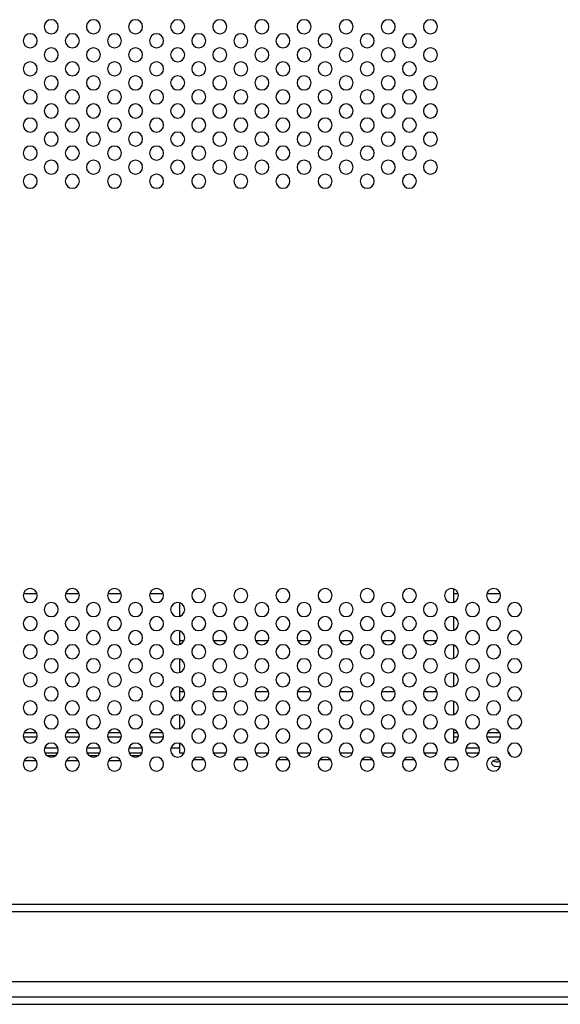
# Model space of a CAD drawing. Header units: millimetres. Extents: x 0 to 1118, y 0 to 864.
# Tile 70 of 256: x 790 to 806, y 350 to 378. Entities that reach past the tile are written whole.
import ezdxf

# ---------------------------------------------------------------- set-up
doc = ezdxf.new("R2010")
doc.units = ezdxf.units.MM

msp = doc.modelspace()

# ---------------------------------------------------------------- linework, layer by layer
at = {"color": 8, "linetype": 'Continuous', "lineweight": 25}
for p, q in [((790.7203, 361.757), (790.3334, 361.757)), ((791.9203, 361.757), (791.5334, 361.757)), ((793.1203, 361.757), (792.7334, 361.757)), ((794.3203, 361.757), (793.9334, 361.757)), ((802.7203, 361.757), (802.5888, 361.757)), ((803.9203, 361.757), (803.5334, 361.757)), ((794.9073, 360.4201), (794.7848, 360.4201)), ((796.1073, 360.4201), (795.7463, 360.4201)), ((797.3073, 360.4201), (796.9463, 360.4201)), ((798.5073, 360.4201), (798.1463, 360.4201)), ((799.7073, 360.4201), (799.3463, 360.4201)), ((800.9073, 360.4201), (800.5463, 360.4201)), ((802.1073, 360.4201), (801.7463, 360.4201)), ((794.7848, 358.9776), (794.9137, 358.9776)), ((795.74, 358.9776), (796.1137, 358.9776)), ((796.94, 358.9776), (797.3137, 358.9776)), ((798.14, 358.9776), (798.5137, 358.9776)), ((799.34, 358.9776), (799.7137, 358.9776)), ((800.54, 358.9776), (800.9137, 358.9776)), ((801.74, 358.9776), (802.1137, 358.9776)), ((790.3541, 357.807), (790.6996, 357.807)), ((791.5541, 357.807), (791.8996, 357.807)), ((792.7541, 357.807), (793.0996, 357.807)), ((793.9541, 357.807), (794.2996, 357.807)), ((802.5888, 357.807), (802.6996, 357.807)), ((803.5541, 357.807), (803.8996, 357.807)), ((790.7247, 357.6772), (790.3289, 357.6772)), ((791.9247, 357.6772), (791.5289, 357.6772)), ((793.1247, 357.6772), (792.7289, 357.6772)), ((794.3247, 357.6772), (793.9289, 357.6772)), ((802.7247, 357.6772), (802.5888, 357.6772)), ((803.9247, 357.6772), (803.5289, 357.6772))]:
    msp.add_line(p, q, dxfattribs=at)
at = {"color": 7, "linetype": 'Continuous', "lineweight": 25}
for p, q in [((802.5888, 361.8964), (802.5888, 361.5161)), ((794.7848, 361.1148), (794.7848, 361.4976)), ((802.5888, 361.0964), (802.5888, 360.7161)), ((794.7848, 360.4201), (794.7848, 360.6976)), ((794.7848, 360.3148), (794.7848, 360.4201)), ((802.5888, 360.2964), (802.5888, 359.9161)), ((794.7848, 359.5148), (794.7848, 359.8976)), ((802.5888, 359.4964), (802.5888, 359.1161)), ((794.7848, 358.9776), (794.7848, 359.0976)), ((794.7848, 358.7148), (794.7848, 358.9776)), ((802.5888, 358.6964), (802.5888, 358.3161)), ((794.7848, 357.9148), (794.7848, 358.2976)), ((802.5888, 357.8964), (802.5888, 357.5161)), ((791.3202, 357.3572), (790.9334, 357.3572)), ((792.5202, 357.3572), (792.1334, 357.3572)), ((793.7202, 357.3572), (793.3334, 357.3572)), ((794.7848, 357.3572), (794.5334, 357.3572)), ((794.7848, 357.2158), (794.7848, 357.4976)), ((803.3202, 357.3572), (802.9334, 357.3572)), ((790.7015, 357.0037), (790.3522, 357.0037)), ((791.3052, 357.2158), (790.9485, 357.2158)), ((791.2453, 357.1451), (791.0084, 357.1451)), ((791.9015, 357.0037), (791.5522, 357.0037)), ((792.5052, 357.2158), (792.1485, 357.2158)), ((792.4453, 357.1451), (792.2084, 357.1451)), ((793.1015, 357.0037), (792.7522, 357.0037)), ((793.7052, 357.2158), (793.3485, 357.2158)), ((793.6368, 357.1451), (793.4084, 357.1451)), ((793.6368, 357.1451), (793.6368, 357.1392)), ((794.9052, 357.2158), (794.7848, 357.2158)), ((795.4824, 357.0319), (795.1713, 357.0319)), ((796.1052, 357.2158), (795.7485, 357.2158)), ((796.6824, 357.0319), (796.3713, 357.0319)), ((797.3052, 357.2158), (796.9485, 357.2158)), ((797.8824, 357.0319), (797.5713, 357.0319)), ((798.5052, 357.2158), (798.1485, 357.2158)), ((799.0824, 357.0319), (798.7713, 357.0319)), ((799.7052, 357.2158), (799.3485, 357.2158)), ((800.2824, 357.0319), (799.9713, 357.0319)), ((800.9052, 357.2158), (800.5485, 357.2158)), ((801.4824, 357.0319), (801.1713, 357.0319)), ((802.1052, 357.2158), (801.7485, 357.2158)), ((802.6824, 357.0319), (802.3713, 357.0319)), ((803.3052, 357.2158), (802.9485, 357.2158)), ((869.4268, 352.9062), (744.0268, 352.9062)), ((744.0268, 352.7062), (869.4268, 352.7062)), ((869.0268, 350.7062), (744.4268, 350.7062)), ((910.7268, 350.265), (702.7268, 350.265)), ((702.7268, 350.065), (910.7268, 350.065))]:
    msp.add_line(p, q, dxfattribs=at)
at = {"color": 7, "linetype": 'Continuous', "lineweight": 25, "flags": 128}
for points in [[(803.6768, 356.9329), (803.6883, 356.9735), (803.7208, 357.0079), (803.7694, 357.0309), (803.8268, 357.039), (803.8829, 357.0313)], [(803.9185, 356.849), (803.8842, 356.8349), (803.8268, 356.8269), (803.7694, 356.8349), (803.7208, 356.8579), (803.6883, 356.8923), (803.6768, 356.9329)]]:
    msp.add_lwpolyline(points, dxfattribs=at)
at = {"color": 7, "linetype": 'Continuous', "lineweight": 25}
for centre, radius, start, end in [((791.1268, 377.9062), 0.2, 0, 180), ((792.3268, 377.9062), 0.2, 0, 180), ((793.5268, 377.9062), 0.2, 0, 180), ((794.7268, 377.9062), 0.2, 0, 180), ((795.9268, 377.9062), 0.2, 0, 180), ((797.1268, 377.9062), 0.2, 0, 180), ((798.3268, 377.9062), 0.2, 0, 180), ((799.5268, 377.9062), 0.2, 0, 180), ((800.7268, 377.9062), 0.2, 0, 180), ((801.9268, 377.9062), 0.2, 0, 180), ((791.1268, 377.9062), 0.2, 180, 0), ((792.3268, 377.9062), 0.2, 180, 0), ((793.5268, 377.9062), 0.2, 180, 0), ((794.7268, 377.9062), 0.2, 180, 0), ((795.9268, 377.9062), 0.2, 180, 0), ((797.1268, 377.9062), 0.2, 180, 0), ((798.3268, 377.9062), 0.2, 180, 0), ((799.5268, 377.9062), 0.2, 180, 0), ((800.7268, 377.9062), 0.2, 180, 0), ((801.9268, 377.9062), 0.2, 180, 0), ((790.5268, 377.5062), 0.2, 0, 180), ((790.5268, 377.5062), 0.2, 180, 0), ((791.7268, 377.5062), 0.2, 0, 180), ((791.7268, 377.5062), 0.2, 180, 0), ((792.9268, 377.5062), 0.2, 0, 180), ((792.9268, 377.5062), 0.2, 180, 0), ((794.1268, 377.5062), 0.2, 0, 180), ((794.1268, 377.5062), 0.2, 180, 0), ((795.3268, 377.5062), 0.2, 0, 180), ((795.3268, 377.5062), 0.2, 180, 0), ((796.5268, 377.5062), 0.2, 0, 180), ((796.5268, 377.5062), 0.2, 180, 0), ((797.7268, 377.5062), 0.2, 0, 180), ((797.7268, 377.5062), 0.2, 180, 0), ((798.9268, 377.5062), 0.2, 0, 180), ((798.9268, 377.5062), 0.2, 180, 0), ((800.1268, 377.5062), 0.2, 0, 180), ((800.1268, 377.5062), 0.2, 180, 0), ((801.3268, 377.5062), 0.2, 0, 180), ((801.3268, 377.5062), 0.2, 180, 0), ((791.1268, 377.1062), 0.2, 0, 180), ((792.3268, 377.1062), 0.2, 0, 180), ((793.5268, 377.1062), 0.2, 0, 180), ((794.7268, 377.1062), 0.2, 0, 180), ((795.9268, 377.1062), 0.2, 0, 180), ((797.1268, 377.1062), 0.2, 0, 180), ((798.3268, 377.1062), 0.2, 0, 180), ((799.5268, 377.1062), 0.2, 0, 180), ((800.7268, 377.1062), 0.2, 0, 180), ((801.9268, 377.1062), 0.2, 0, 180), ((790.5268, 376.7062), 0.2, 0, 180), ((791.1268, 377.1062), 0.2, 180, 0), ((791.7268, 376.7062), 0.2, 0, 180), ((792.3268, 377.1062), 0.2, 180, 0), ((792.9268, 376.7062), 0.2, 0, 180), ((793.5268, 377.1062), 0.2, 180, 0), ((794.1268, 376.7062), 0.2, 0, 180), ((794.7268, 377.1062), 0.2, 180, 0), ((795.3268, 376.7062), 0.2, 0, 180), ((795.9268, 377.1062), 0.2, 180, 0), ((796.5268, 376.7062), 0.2, 0, 180), ((797.1268, 377.1062), 0.2, 180, 0), ((797.7268, 376.7062), 0.2, 0, 180), ((798.3268, 377.1062), 0.2, 180, 0), ((798.9268, 376.7062), 0.2, 0, 180), ((799.5268, 377.1062), 0.2, 180, 0), ((800.1268, 376.7062), 0.2, 0, 180), ((800.7268, 377.1062), 0.2, 180, 0), ((801.3268, 376.7062), 0.2, 0, 180), ((801.9268, 377.1062), 0.2, 180, 0), ((790.5268, 376.7062), 0.2, 180, 0), ((791.7268, 376.7062), 0.2, 180, 0), ((792.9268, 376.7062), 0.2, 180, 0), ((794.1268, 376.7062), 0.2, 180, 0), ((795.3268, 376.7062), 0.2, 180, 0), ((796.5268, 376.7062), 0.2, 180, 0), ((797.7268, 376.7062), 0.2, 180, 0), ((798.9268, 376.7062), 0.2, 180, 0), ((800.1268, 376.7062), 0.2, 180, 0), ((801.3268, 376.7062), 0.2, 180, 0), ((791.1268, 376.3062), 0.2, 0, 180), ((792.3268, 376.3062), 0.2, 0, 180), ((793.5268, 376.3062), 0.2, 0, 180), ((794.7268, 376.3062), 0.2, 0, 180), ((795.9268, 376.3062), 0.2, 0, 180), ((797.1268, 376.3062), 0.2, 0, 180), ((798.3268, 376.3062), 0.2, 0, 180), ((799.5268, 376.3062), 0.2, 0, 180), ((800.7268, 376.3062), 0.2, 0, 180), ((801.9268, 376.3062), 0.2, 0, 180), ((790.5268, 375.9062), 0.2, 0, 180), ((791.1268, 376.3062), 0.2, 180, 0), ((791.7268, 375.9062), 0.2, 0, 180), ((792.3268, 376.3062), 0.2, 180, 0), ((792.9268, 375.9062), 0.2, 0, 180), ((793.5268, 376.3062), 0.2, 180, 0), ((794.1268, 375.9062), 0.2, 0, 180), ((794.7268, 376.3062), 0.2, 180, 0), ((795.3268, 375.9062), 0.2, 0, 180), ((795.9268, 376.3062), 0.2, 180, 0), ((796.5268, 375.9062), 0.2, 0, 180), ((797.1268, 376.3062), 0.2, 180, 0), ((797.7268, 375.9062), 0.2, 0, 180), ((798.3268, 376.3062), 0.2, 180, 0), ((798.9268, 375.9062), 0.2, 0, 180), ((799.5268, 376.3062), 0.2, 180, 0), ((800.1268, 375.9062), 0.2, 0, 180), ((800.7268, 376.3062), 0.2, 180, 0), ((801.3268, 375.9062), 0.2, 0, 180), ((801.9268, 376.3062), 0.2, 180, 0), ((790.5268, 375.9062), 0.2, 180, 0), ((791.7268, 375.9062), 0.2, 180, 0), ((792.9268, 375.9062), 0.2, 180, 0), ((794.1268, 375.9062), 0.2, 180, 0), ((795.3268, 375.9062), 0.2, 180, 0), ((796.5268, 375.9062), 0.2, 180, 0), ((797.7268, 375.9062), 0.2, 180, 0), ((798.9268, 375.9062), 0.2, 180, 0), ((800.1268, 375.9062), 0.2, 180, 0), ((801.3268, 375.9062), 0.2, 180, 0), ((791.1268, 375.5062), 0.2, 0, 180), ((791.1268, 375.5062), 0.2, 180, 0), ((792.3268, 375.5062), 0.2, 0, 180), ((792.3268, 375.5062), 0.2, 180, 0), ((793.5268, 375.5062), 0.2, 0, 180), ((793.5268, 375.5062), 0.2, 180, 0), ((794.7268, 375.5062), 0.2, 0, 180), ((794.7268, 375.5062), 0.2, 180, 0), ((795.9268, 375.5062), 0.2, 0, 180), ((795.9268, 375.5062), 0.2, 180, 0), ((797.1268, 375.5062), 0.2, 0, 180), ((797.1268, 375.5062), 0.2, 180, 0), ((798.3268, 375.5062), 0.2, 0, 180), ((798.3268, 375.5062), 0.2, 180, 0), ((799.5268, 375.5062), 0.2, 0, 180), ((799.5268, 375.5062), 0.2, 180, 0), ((800.7268, 375.5062), 0.2, 0, 180), ((800.7268, 375.5062), 0.2, 180, 0), ((801.9268, 375.5062), 0.2, 0, 180), ((801.9268, 375.5062), 0.2, 180, 0), ((790.5268, 375.1062), 0.2, 0, 180), ((791.7268, 375.1062), 0.2, 0, 180), ((792.9268, 375.1062), 0.2, 0, 180), ((794.1268, 375.1062), 0.2, 0, 180), ((795.3268, 375.1062), 0.2, 0, 180), ((796.5268, 375.1062), 0.2, 0, 180), ((797.7268, 375.1062), 0.2, 0, 180), ((798.9268, 375.1062), 0.2, 0, 180), ((800.1268, 375.1062), 0.2, 0, 180), ((801.3268, 375.1062), 0.2, 0, 180), ((790.5268, 375.1062), 0.2, 180, 0), ((791.7268, 375.1062), 0.2, 180, 0), ((792.9268, 375.1062), 0.2, 180, 0), ((794.1268, 375.1062), 0.2, 180, 0), ((795.3268, 375.1062), 0.2, 180, 0), ((796.5268, 375.1062), 0.2, 180, 0), ((797.7268, 375.1062), 0.2, 180, 0), ((798.9268, 375.1062), 0.2, 180, 0), ((800.1268, 375.1062), 0.2, 180, 0), ((801.3268, 375.1062), 0.2, 180, 0), ((791.1268, 374.7062), 0.2, 0, 180), ((791.1268, 374.7062), 0.2, 180, 0), ((792.3268, 374.7062), 0.2, 0, 180), ((792.3268, 374.7062), 0.2, 180, 0), ((793.5268, 374.7062), 0.2, 0, 180), ((793.5268, 374.7062), 0.2, 180, 0), ((794.7268, 374.7062), 0.2, 0, 180), ((794.7268, 374.7062), 0.2, 180, 0), ((795.9268, 374.7062), 0.2, 0, 180), ((795.9268, 374.7062), 0.2, 180, 0), ((797.1268, 374.7062), 0.2, 0, 180), ((797.1268, 374.7062), 0.2, 180, 0), ((798.3268, 374.7062), 0.2, 0, 180), ((798.3268, 374.7062), 0.2, 180, 0), ((799.5268, 374.7062), 0.2, 0, 180), ((799.5268, 374.7062), 0.2, 180, 0), ((800.7268, 374.7062), 0.2, 0, 180), ((800.7268, 374.7062), 0.2, 180, 0), ((801.9268, 374.7062), 0.2, 0, 180), ((801.9268, 374.7062), 0.2, 180, 0), ((790.5268, 374.3062), 0.2, 0, 180), ((791.7268, 374.3062), 0.2, 0, 180), ((792.9268, 374.3062), 0.2, 0, 180), ((794.1268, 374.3062), 0.2, 0, 180), ((795.3268, 374.3062), 0.2, 0, 180), ((796.5268, 374.3062), 0.2, 0, 180), ((797.7268, 374.3062), 0.2, 0, 180), ((798.9268, 374.3062), 0.2, 0, 180), ((800.1268, 374.3062), 0.2, 0, 180), ((801.3268, 374.3062), 0.2, 0, 180), ((790.5268, 374.3062), 0.2, 180, 0), ((791.1268, 373.9062), 0.2, 0, 180), ((791.7268, 374.3062), 0.2, 180, 0), ((792.3268, 373.9062), 0.2, 0, 180), ((792.9268, 374.3062), 0.2, 180, 0), ((793.5268, 373.9062), 0.2, 0, 180), ((794.1268, 374.3062), 0.2, 180, 0), ((794.7268, 373.9062), 0.2, 0, 180), ((795.3268, 374.3062), 0.2, 180, 0), ((795.9268, 373.9062), 0.2, 0, 180), ((796.5268, 374.3062), 0.2, 180, 0), ((797.1268, 373.9062), 0.2, 0, 180), ((797.7268, 374.3062), 0.2, 180, 0), ((798.3268, 373.9062), 0.2, 0, 180), ((798.9268, 374.3062), 0.2, 180, 0), ((799.5268, 373.9062), 0.2, 0, 180), ((800.1268, 374.3062), 0.2, 180, 0), ((800.7268, 373.9062), 0.2, 0, 180), ((801.3268, 374.3062), 0.2, 180, 0), ((801.9268, 373.9062), 0.2, 0, 180), ((791.1268, 373.9062), 0.2, 180, 0), ((792.3268, 373.9062), 0.2, 180, 0), ((793.5268, 373.9062), 0.2, 180, 0), ((794.7268, 373.9062), 0.2, 180, 0), ((795.9268, 373.9062), 0.2, 180, 0), ((797.1268, 373.9062), 0.2, 180, 0), ((798.3268, 373.9062), 0.2, 180, 0), ((799.5268, 373.9062), 0.2, 180, 0), ((800.7268, 373.9062), 0.2, 180, 0), ((801.9268, 373.9062), 0.2, 180, 0), ((790.5268, 373.5062), 0.2, 0, 180), ((791.7268, 373.5062), 0.2, 0, 180), ((792.9268, 373.5062), 0.2, 0, 180), ((794.1268, 373.5062), 0.2, 0, 180), ((795.3268, 373.5062), 0.2, 0, 180), ((796.5268, 373.5062), 0.2, 0, 180), ((797.7268, 373.5062), 0.2, 0, 180), ((798.9268, 373.5062), 0.2, 0, 180), ((800.1268, 373.5062), 0.2, 0, 180), ((801.3268, 373.5062), 0.2, 0, 180), ((790.5268, 373.5062), 0.2, 180, 0), ((791.7268, 373.5062), 0.2, 180, 0), ((792.9268, 373.5062), 0.2, 180, 0), ((794.1268, 373.5062), 0.2, 180, 0), ((795.3268, 373.5062), 0.2, 180, 0), ((796.5268, 373.5062), 0.2, 180, 0), ((797.7268, 373.5062), 0.2, 180, 0), ((798.9268, 373.5062), 0.2, 180, 0), ((800.1268, 373.5062), 0.2, 180, 0), ((801.3268, 373.5062), 0.2, 180, 0), ((790.5268, 361.7062), 0.2, 0, 180), ((791.7268, 361.7062), 0.2, 0, 180), ((792.9268, 361.7062), 0.2, 0, 180), ((794.1268, 361.7062), 0.2, 0, 180), ((795.3268, 361.7062), 0.2, 0, 180), ((796.5268, 361.7062), 0.2, 0, 180), ((797.7268, 361.7062), 0.2, 0, 180), ((798.9268, 361.7062), 0.2, 0, 180), ((800.1268, 361.7062), 0.2, 0, 180), ((801.3268, 361.7062), 0.2, 0, 180), ((802.5268, 361.7062), 0.2, 0, 180), ((803.7268, 361.7062), 0.2, 0, 180), ((790.5268, 361.7062), 0.2, 180, 0), ((791.1268, 361.3062), 0.2, 0, 180), ((791.7268, 361.7062), 0.2, 180, 0), ((792.3268, 361.3062), 0.2, 0, 180), ((792.9268, 361.7062), 0.2, 180, 0), ((793.5268, 361.3062), 0.2, 0, 180), ((794.1268, 361.7062), 0.2, 180, 0), ((794.7268, 361.3062), 0.2, 0, 180), ((795.3268, 361.7062), 0.2, 180, 0), ((795.9268, 361.3062), 0.2, 0, 180), ((796.5268, 361.7062), 0.2, 180, 0), ((797.1268, 361.3062), 0.2, 0, 180), ((797.7268, 361.7062), 0.2, 180, 0), ((798.3268, 361.3062), 0.2, 0, 180), ((798.9268, 361.7062), 0.2, 180, 0), ((799.5268, 361.3062), 0.2, 0, 180), ((800.1268, 361.7062), 0.2, 180, 0), ((800.7268, 361.3062), 0.2, 0, 180), ((801.3268, 361.7062), 0.2, 180, 0), ((801.9268, 361.3062), 0.2, 0, 180), ((802.5268, 361.7062), 0.2, 180, 0), ((803.1268, 361.3062), 0.2, 0, 180), ((803.7268, 361.7062), 0.2, 180, 0), ((804.3268, 361.3062), 0.2, 0, 180), ((791.1268, 361.3062), 0.2, 180, 0), ((792.3268, 361.3062), 0.2, 180, 0), ((793.5268, 361.3062), 0.2, 180, 0), ((794.7268, 361.3062), 0.2, 180, 0), ((795.9268, 361.3062), 0.2, 180, 0), ((797.1268, 361.3062), 0.2, 180, 0), ((798.3268, 361.3062), 0.2, 180, 0), ((799.5268, 361.3062), 0.2, 180, 0), ((800.7268, 361.3062), 0.2, 180, 0), ((801.9268, 361.3062), 0.2, 180, 0), ((803.1268, 361.3062), 0.2, 180, 0), ((804.3268, 361.3062), 0.2, 180, 0), ((790.5268, 360.9062), 0.2, 0, 180), ((790.5268, 360.9062), 0.2, 180, 0), ((791.7268, 360.9062), 0.2, 0, 180), ((791.7268, 360.9062), 0.2, 180, 0), ((792.9268, 360.9062), 0.2, 0, 180), ((792.9268, 360.9062), 0.2, 180, 0), ((794.1268, 360.9062), 0.2, 0, 180), ((794.1268, 360.9062), 0.2, 180, 0), ((795.3268, 360.9062), 0.2, 0, 180), ((795.3268, 360.9062), 0.2, 180, 0), ((796.5268, 360.9062), 0.2, 0, 180), ((796.5268, 360.9062), 0.2, 180, 0), ((797.7268, 360.9062), 0.2, 0, 180), ((797.7268, 360.9062), 0.2, 180, 0), ((798.9268, 360.9062), 0.2, 0, 180), ((798.9268, 360.9062), 0.2, 180, 0), ((800.1268, 360.9062), 0.2, 0, 180), ((800.1268, 360.9062), 0.2, 180, 0), ((801.3268, 360.9062), 0.2, 0, 180), ((801.3268, 360.9062), 0.2, 180, 0), ((802.5268, 360.9062), 0.2, 0, 180), ((802.5268, 360.9062), 0.2, 180, 0), ((803.7268, 360.9062), 0.2, 0, 180), ((803.7268, 360.9062), 0.2, 180, 0), ((791.1268, 360.5062), 0.2, 0, 180), ((792.3268, 360.5062), 0.2, 0, 180), ((793.5268, 360.5062), 0.2, 0, 180), ((794.7268, 360.5062), 0.2, 0, 180), ((795.9268, 360.5062), 0.2, 0, 180), ((797.1268, 360.5062), 0.2, 0, 180), ((798.3268, 360.5062), 0.2, 0, 180), ((799.5268, 360.5062), 0.2, 0, 180), ((800.7268, 360.5062), 0.2, 0, 180), ((801.9268, 360.5062), 0.2, 0, 180), ((803.1268, 360.5062), 0.2, 0, 180), ((804.3268, 360.5062), 0.2, 0, 180), ((791.1268, 360.5062), 0.2, 180, 0), ((792.3268, 360.5062), 0.2, 180, 0), ((793.5268, 360.5062), 0.2, 180, 0), ((794.7268, 360.5062), 0.2, 180, 0), ((795.9268, 360.5062), 0.2, 180, 0), ((797.1268, 360.5062), 0.2, 180, 0), ((798.3268, 360.5062), 0.2, 180, 0), ((799.5268, 360.5062), 0.2, 180, 0), ((800.7268, 360.5062), 0.2, 180, 0), ((801.9268, 360.5062), 0.2, 180, 0), ((803.1268, 360.5062), 0.2, 180, 0), ((804.3268, 360.5062), 0.2, 180, 0), ((790.5268, 360.1062), 0.2, 0, 180), ((790.5268, 360.1062), 0.2, 180, 0), ((791.7268, 360.1062), 0.2, 0, 180), ((791.7268, 360.1062), 0.2, 180, 0), ((792.9268, 360.1062), 0.2, 0, 180), ((792.9268, 360.1062), 0.2, 180, 0), ((794.1268, 360.1062), 0.2, 0, 180), ((794.1268, 360.1062), 0.2, 180, 0), ((795.3268, 360.1062), 0.2, 0, 180), ((795.3268, 360.1062), 0.2, 180, 0), ((796.5268, 360.1062), 0.2, 0, 180), ((796.5268, 360.1062), 0.2, 180, 0), ((797.7268, 360.1062), 0.2, 0, 180), ((797.7268, 360.1062), 0.2, 180, 0), ((798.9268, 360.1062), 0.2, 0, 180), ((798.9268, 360.1062), 0.2, 180, 0), ((800.1268, 360.1062), 0.2, 0, 180), ((800.1268, 360.1062), 0.2, 180, 0), ((801.3268, 360.1062), 0.2, 0, 180), ((801.3268, 360.1062), 0.2, 180, 0), ((802.5268, 360.1062), 0.2, 0, 180), ((802.5268, 360.1062), 0.2, 180, 0), ((803.7268, 360.1062), 0.2, 0, 180), ((803.7268, 360.1062), 0.2, 180, 0), ((791.1268, 359.7062), 0.2, 0, 180), ((792.3268, 359.7062), 0.2, 0, 180), ((793.5268, 359.7062), 0.2, 0, 180), ((794.7268, 359.7062), 0.2, 0, 180), ((795.9268, 359.7062), 0.2, 0, 180), ((797.1268, 359.7062), 0.2, 0, 180), ((798.3268, 359.7062), 0.2, 0, 180), ((799.5268, 359.7062), 0.2, 0, 180), ((800.7268, 359.7062), 0.2, 0, 180), ((801.9268, 359.7062), 0.2, 0, 180), ((803.1268, 359.7062), 0.2, 0, 180), ((804.3268, 359.7062), 0.2, 0, 180), ((790.5268, 359.3062), 0.2, 0, 180), ((791.1268, 359.7062), 0.2, 180, 0), ((791.7268, 359.3062), 0.2, 0, 180), ((792.3268, 359.7062), 0.2, 180, 0), ((792.9268, 359.3062), 0.2, 0, 180), ((793.5268, 359.7062), 0.2, 180, 0), ((794.1268, 359.3062), 0.2, 0, 180), ((794.7268, 359.7062), 0.2, 180, 0), ((795.3268, 359.3062), 0.2, 0, 180), ((795.9268, 359.7062), 0.2, 180, 0), ((796.5268, 359.3062), 0.2, 0, 180), ((797.1268, 359.7062), 0.2, 180, 0), ((797.7268, 359.3062), 0.2, 0, 180), ((798.3268, 359.7062), 0.2, 180, 0), ((798.9268, 359.3062), 0.2, 0, 180), ((799.5268, 359.7062), 0.2, 180, 0), ((800.1268, 359.3062), 0.2, 0, 180), ((800.7268, 359.7062), 0.2, 180, 0), ((801.3268, 359.3062), 0.2, 0, 180), ((801.9268, 359.7062), 0.2, 180, 0), ((802.5268, 359.3062), 0.2, 0, 180), ((803.1268, 359.7062), 0.2, 180, 0), ((803.7268, 359.3062), 0.2, 0, 180), ((804.3268, 359.7062), 0.2, 180, 0), ((790.5268, 359.3062), 0.2, 180, 0), ((791.7268, 359.3062), 0.2, 180, 0), ((792.9268, 359.3062), 0.2, 180, 0), ((794.1268, 359.3062), 0.2, 180, 0), ((795.3268, 359.3062), 0.2, 180, 0), ((796.5268, 359.3062), 0.2, 180, 0), ((797.7268, 359.3062), 0.2, 180, 0), ((798.9268, 359.3062), 0.2, 180, 0), ((800.1268, 359.3062), 0.2, 180, 0), ((801.3268, 359.3062), 0.2, 180, 0), ((802.5268, 359.3062), 0.2, 180, 0), ((803.7268, 359.3062), 0.2, 180, 0), ((791.1268, 358.9062), 0.2, 0, 180), ((792.3268, 358.9062), 0.2, 0, 180), ((793.5268, 358.9062), 0.2, 0, 180), ((794.7268, 358.9062), 0.2, 0, 180), ((795.9268, 358.9062), 0.2, 0, 180), ((797.1268, 358.9062), 0.2, 0, 180), ((798.3268, 358.9062), 0.2, 0, 180), ((799.5268, 358.9062), 0.2, 0, 180), ((800.7268, 358.9062), 0.2, 0, 180), ((801.9268, 358.9062), 0.2, 0, 180), ((803.1268, 358.9062), 0.2, 0, 180), ((804.3268, 358.9062), 0.2, 0, 180), ((790.5268, 358.5062), 0.2, 0, 180), ((791.1268, 358.9062), 0.2, 180, 0), ((791.7268, 358.5062), 0.2, 0, 180), ((792.3268, 358.9062), 0.2, 180, 0), ((792.9268, 358.5062), 0.2, 0, 180), ((793.5268, 358.9062), 0.2, 180, 0), ((794.1268, 358.5062), 0.2, 0, 180), ((794.7268, 358.9062), 0.2, 180, 0), ((795.3268, 358.5062), 0.2, 0, 180), ((795.9268, 358.9062), 0.2, 180, 0), ((796.5268, 358.5062), 0.2, 0, 180), ((797.1268, 358.9062), 0.2, 180, 0), ((797.7268, 358.5062), 0.2, 0, 180), ((798.3268, 358.9062), 0.2, 180, 0), ((798.9268, 358.5062), 0.2, 0, 180), ((799.5268, 358.9062), 0.2, 180, 0), ((800.1268, 358.5062), 0.2, 0, 180), ((800.7268, 358.9062), 0.2, 180, 0), ((801.3268, 358.5062), 0.2, 0, 180), ((801.9268, 358.9062), 0.2, 180, 0), ((802.5268, 358.5062), 0.2, 0, 180), ((803.1268, 358.9062), 0.2, 180, 0), ((803.7268, 358.5062), 0.2, 0, 180), ((804.3268, 358.9062), 0.2, 180, 0), ((790.5268, 358.5062), 0.2, 180, 0), ((791.7268, 358.5062), 0.2, 180, 0), ((792.9268, 358.5062), 0.2, 180, 0), ((794.1268, 358.5062), 0.2, 180, 0), ((795.3268, 358.5062), 0.2, 180, 0), ((796.5268, 358.5062), 0.2, 180, 0), ((797.7268, 358.5062), 0.2, 180, 0), ((798.9268, 358.5062), 0.2, 180, 0), ((800.1268, 358.5062), 0.2, 180, 0), ((801.3268, 358.5062), 0.2, 180, 0), ((802.5268, 358.5062), 0.2, 180, 0), ((803.7268, 358.5062), 0.2, 180, 0), ((791.1268, 358.1062), 0.2, 0, 180), ((791.1268, 358.1062), 0.2, 180, 0), ((792.3268, 358.1062), 0.2, 0, 180), ((792.3268, 358.1062), 0.2, 180, 0), ((793.5268, 358.1062), 0.2, 0, 180), ((793.5268, 358.1062), 0.2, 180, 0), ((794.7268, 358.1062), 0.2, 0, 180), ((794.7268, 358.1062), 0.2, 180, 0), ((795.9268, 358.1062), 0.2, 0, 180), ((795.9268, 358.1062), 0.2, 180, 0), ((797.1268, 358.1062), 0.2, 0, 180), ((797.1268, 358.1062), 0.2, 180, 0), ((798.3268, 358.1062), 0.2, 0, 180), ((798.3268, 358.1062), 0.2, 180, 0), ((799.5268, 358.1062), 0.2, 0, 180), ((799.5268, 358.1062), 0.2, 180, 0), ((800.7268, 358.1062), 0.2, 0, 180), ((800.7268, 358.1062), 0.2, 180, 0), ((801.9268, 358.1062), 0.2, 0, 180), ((801.9268, 358.1062), 0.2, 180, 0), ((803.1268, 358.1062), 0.2, 0, 180), ((803.1268, 358.1062), 0.2, 180, 0), ((804.3268, 358.1062), 0.2, 0, 180), ((804.3268, 358.1062), 0.2, 180, 0), ((790.5268, 357.7062), 0.2, 0, 180), ((791.7268, 357.7062), 0.2, 0, 180), ((792.9268, 357.7062), 0.2, 0, 180), ((794.1268, 357.7062), 0.2, 0, 180), ((795.3268, 357.7062), 0.2, 0, 180), ((796.5268, 357.7062), 0.2, 0, 180), ((797.7268, 357.7062), 0.2, 0, 180), ((798.9268, 357.7062), 0.2, 0, 180), ((800.1268, 357.7062), 0.2, 0, 180), ((801.3268, 357.7062), 0.2, 0, 180), ((802.5268, 357.7062), 0.2, 0, 180), ((803.7268, 357.7062), 0.2, 0, 180), ((790.5268, 357.7062), 0.2, 180, 0), ((791.7268, 357.7062), 0.2, 180, 0), ((792.9268, 357.7062), 0.2, 180, 0), ((794.1268, 357.7062), 0.2, 180, 0), ((795.3268, 357.7062), 0.2, 180, 0), ((796.5268, 357.7062), 0.2, 180, 0), ((797.7268, 357.7062), 0.2, 180, 0), ((798.9268, 357.7062), 0.2, 180, 0), ((800.1268, 357.7062), 0.2, 180, 0), ((801.3268, 357.7062), 0.2, 180, 0), ((802.5268, 357.7062), 0.2, 180, 0), ((803.7268, 357.7062), 0.2, 180, 0), ((791.1268, 357.3062), 0.2, 0, 180), ((791.1268, 357.3062), 0.2, 180, 0), ((792.3268, 357.3062), 0.2, 0, 180), ((792.3268, 357.3062), 0.2, 180, 0), ((793.5268, 357.3062), 0.2, 0, 180), ((793.5268, 357.3062), 0.2, 180, 0), ((794.7268, 357.3062), 0.2, 0, 180), ((794.7268, 357.3062), 0.2, 180, 0), ((795.9268, 357.3062), 0.2, 0, 180), ((795.9268, 357.3062), 0.2, 180, 0), ((797.1268, 357.3062), 0.2, 0, 180), ((797.1268, 357.3062), 0.2, 180, 0), ((798.3268, 357.3062), 0.2, 0, 180), ((798.3268, 357.3062), 0.2, 180, 0), ((799.5268, 357.3062), 0.2, 0, 180), ((799.5268, 357.3062), 0.2, 180, 0), ((800.7268, 357.3062), 0.2, 0, 180), ((800.7268, 357.3062), 0.2, 180, 0), ((801.9268, 357.3062), 0.2, 0, 180), ((801.9268, 357.3062), 0.2, 180, 0), ((803.1268, 357.3062), 0.2, 0, 180), ((803.1268, 357.3062), 0.2, 180, 0), ((804.3268, 357.3062), 0.2, 0, 180), ((804.3268, 357.3062), 0.2, 180, 0), ((803.965, 357.049), 0.2669, 19.88295, 50.94145), ((790.5268, 356.9062), 0.2, 0, 180), ((791.7268, 356.9062), 0.2, 0, 180), ((792.9268, 356.9062), 0.2, 0, 180), ((794.1268, 356.9062), 0.2, 0, 180), ((795.3268, 356.9062), 0.2, 0, 180), ((796.5268, 356.9062), 0.2, 0, 180), ((797.7268, 356.9062), 0.2, 0, 180), ((798.9268, 356.9062), 0.2, 0, 180), ((800.1268, 356.9062), 0.2, 0, 180), ((801.3268, 356.9062), 0.2, 0, 180), ((802.5268, 356.9062), 0.2, 0, 180), ((803.7268, 356.9062), 0.2, 0, 180), ((803.8273, 357.1591), 0.1918, 234.1676, 295.5929), ((790.5268, 356.9062), 0.2, 180, 0), ((791.7268, 356.9062), 0.2, 180, 0), ((792.9268, 356.9062), 0.2, 180, 0), ((794.1268, 356.9062), 0.2, 180, 0), ((795.3268, 356.9062), 0.2, 180, 0), ((796.5268, 356.9062), 0.2, 180, 0), ((797.7268, 356.9062), 0.2, 180, 0), ((798.9268, 356.9062), 0.2, 180, 0), ((800.1268, 356.9062), 0.2, 180, 0), ((801.3268, 356.9062), 0.2, 180, 0), ((802.5268, 356.9062), 0.2, 180, 0), ((803.7268, 356.9062), 0.2, 180, 0)]:
    msp.add_arc(centre, radius, start, end, dxfattribs=at)

doc.saveas('drawing.dxf')
